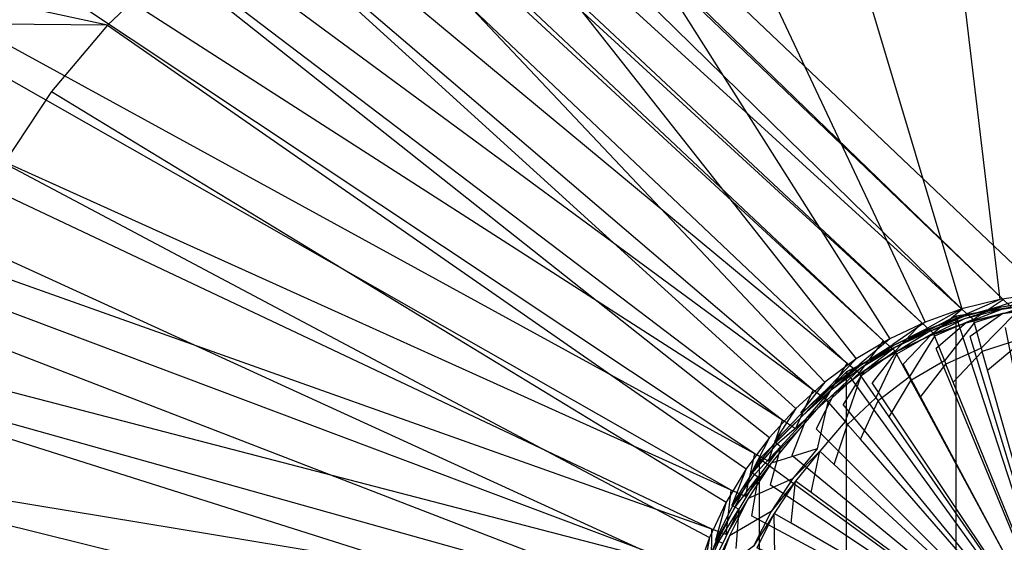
# Model space of a CAD drawing. Extents: x 0 to 0.55, y -0.45 to 0.
# Tile 16 of 29: x 0.194 to 0.269, y -0.203 to -0.163. Entities that reach past the tile are written whole.
import ezdxf

# ---------------------------------------------------------------- set-up
doc = ezdxf.new("R2010")
doc.units = 0
doc.layers.add('L0_ABLAUF60____REPLACEMTFOREMPT', color=7, linetype='CONTINUOUS')
doc.layers.add('L1_WT_516055_0___REPLACEMTFOREM', color=7, linetype='CONTINUOUS')

msp = doc.modelspace()

# ---------------------------------------------------------------- linework, layer by layer
at = {"layer": 'L0_ABLAUF60____REPLACEMTFOREMPT', "color": 8}
for points, invisible_edges in [([(0.275, -0.184142, 0.0542), (0.26573, -0.185611, 0.0542), (0.275, -0.214142, 0.0552), (0.275, -0.184142, 0.0542)], 14), ([(0.26573, -0.185611, 0.0532), (0.275, -0.184142, 0.0542), (0.275, -0.184142, 0.0532), (0.26573, -0.185611, 0.0532)], 13), ([(0.275, -0.184142, 0.0542), (0.26573, -0.185611, 0.0532), (0.26573, -0.185611, 0.0542), (0.275, -0.184142, 0.0542)], 14), ([(0.275, -0.244142, 0.0532), (0.26573, -0.185611, 0.0532), (0.275, -0.184142, 0.0532), (0.275, -0.244142, 0.0532)], 13), ([(0.275, -0.214142, 0.0552), (0.26573, -0.185611, 0.0542), (0.257366, -0.189872, 0.0542), (0.275, -0.214142, 0.0552)], 14), ([(0.257366, -0.189872, 0.0532), (0.26573, -0.185611, 0.0542), (0.26573, -0.185611, 0.0532), (0.257366, -0.189872, 0.0532)], 13), ([(0.26573, -0.185611, 0.0542), (0.257366, -0.189872, 0.0532), (0.257366, -0.189872, 0.0542), (0.26573, -0.185611, 0.0542)], 14), ([(0.265729, -0.242674, 0.0532), (0.257366, -0.189872, 0.0532), (0.26573, -0.185611, 0.0532), (0.265729, -0.242674, 0.0532)], 13), ([(0.265729, -0.242674, 0.0532), (0.26573, -0.185611, 0.0532), (0.275, -0.244142, 0.0532), (0.265729, -0.242674, 0.0532)], 10), ([(0.275, -0.214142, 0.0552), (0.257366, -0.189872, 0.0542), (0.250729, -0.196509, 0.0542), (0.275, -0.214142, 0.0552)], 14), ([(0.250729, -0.196509, 0.0532), (0.257366, -0.189872, 0.0542), (0.257366, -0.189872, 0.0532), (0.250729, -0.196509, 0.0532)], 13), ([(0.257366, -0.189872, 0.0542), (0.250729, -0.196509, 0.0532), (0.250729, -0.196509, 0.0542), (0.257366, -0.189872, 0.0542)], 14), ([(0.257366, -0.238413, 0.0532), (0.250729, -0.196509, 0.0532), (0.257366, -0.189872, 0.0532), (0.257366, -0.238413, 0.0532)], 13), ([(0.257366, -0.238413, 0.0532), (0.257366, -0.189872, 0.0532), (0.265729, -0.242674, 0.0532), (0.257366, -0.238413, 0.0532)], 10), ([(0.275, -0.214142, 0.0552), (0.250729, -0.196509, 0.0542), (0.246468, -0.204872, 0.0542), (0.275, -0.214142, 0.0552)], 14), ([(0.250729, -0.196509, 0.0542), (0.246468, -0.204872, 0.0532), (0.246468, -0.204872, 0.0542), (0.250729, -0.196509, 0.0542)], 13), ([(0.246468, -0.204872, 0.0532), (0.250729, -0.196509, 0.0542), (0.250729, -0.196509, 0.0532), (0.246468, -0.204872, 0.0532)], 14), ([(0.250729, -0.231776, 0.0532), (0.246468, -0.204872, 0.0532), (0.250729, -0.196509, 0.0532), (0.250729, -0.231776, 0.0532)], 13), ([(0.250729, -0.231776, 0.0532), (0.250729, -0.196509, 0.0532), (0.257366, -0.238413, 0.0532), (0.250729, -0.231776, 0.0532)], 10)]:
    msp.add_3dface(points, dxfattribs=dict(at, invisible_edges=invisible_edges))
at = {"layer": 'L1_WT_516055_0___REPLACEMTFOREM', "color": 8}
for points, invisible_edges in [([(0.081177, -0.002028, 0.01), (0.269334, -0.184339, 0.01), (0.081121, -0.003506, 0.01), (0.081177, -0.002028, 0.01)], 13), ([(0.468823, -0.002028, 0.01), (0.272533, -0.183989, 0.01), (0.081177, -0.002028, 0.01), (0.468823, -0.002028, 0.01)], 13), ([(0.269334, -0.184339, 0.01), (0.081177, -0.002028, 0.01), (0.272533, -0.183989, 0.01), (0.269334, -0.184339, 0.01)], 14), ([(0.081121, -0.003506, 0.01), (0.266168, -0.185066, 0.01), (0.080671, -0.01551, 0.01), (0.081121, -0.003506, 0.01)], 13), ([(0.266168, -0.185066, 0.01), (0.081121, -0.003506, 0.01), (0.269334, -0.184339, 0.01), (0.266168, -0.185066, 0.01)], 14), ([(0.080671, -0.01551, 0.01), (0.263121, -0.18611, 0.01), (0.080559, -0.018478, 0.01), (0.080671, -0.01551, 0.01)], 13), ([(0.263121, -0.18611, 0.01), (0.080671, -0.01551, 0.01), (0.266168, -0.185066, 0.01), (0.263121, -0.18611, 0.01)], 14), ([(0.080559, -0.018478, 0.01), (0.260208, -0.187484, 0.01), (0.079498, -0.020635, 0.01), (0.080559, -0.018478, 0.01)], 13), ([(0.260208, -0.187484, 0.01), (0.080559, -0.018478, 0.01), (0.263121, -0.18611, 0.01), (0.260208, -0.187484, 0.01)], 14), ([(0.079498, -0.020635, 0.01), (0.257422, -0.189218, 0.01), (0.078437, -0.040521, 0.01), (0.079498, -0.020635, 0.01)], 13), ([(0.257422, -0.189218, 0.01), (0.079498, -0.020635, 0.01), (0.260208, -0.187484, 0.01), (0.257422, -0.189218, 0.01)], 14), ([(0.078437, -0.040521, 0.01), (0.254836, -0.191252, 0.01), (0.077377, -0.060406, 0.01), (0.078437, -0.040521, 0.01)], 13), ([(0.254836, -0.191252, 0.01), (0.078437, -0.040521, 0.01), (0.257422, -0.189218, 0.01), (0.254836, -0.191252, 0.01)], 14), ([(0.077377, -0.060406, 0.01), (0.252483, -0.193561, 0.01), (0.076316, -0.080291, 0.01), (0.077377, -0.060406, 0.01)], 13), ([(0.252483, -0.193561, 0.01), (0.077377, -0.060406, 0.01), (0.254836, -0.191252, 0.01), (0.252483, -0.193561, 0.01)], 14), ([(0.076316, -0.080291, 0.01), (0.250391, -0.196121, 0.01), (0.075256, -0.100177, 0.01), (0.076316, -0.080291, 0.01)], 13), ([(0.250391, -0.196121, 0.01), (0.076316, -0.080291, 0.01), (0.252483, -0.193561, 0.01), (0.250391, -0.196121, 0.01)], 14), ([(0.075256, -0.100177, 0.01), (0.248588, -0.1989, 0.01), (0.074195, -0.120062, 0.01), (0.075256, -0.100177, 0.01)], 13), ([(0.248588, -0.1989, 0.01), (0.075256, -0.100177, 0.01), (0.250391, -0.196121, 0.01), (0.248588, -0.1989, 0.01)], 14), ([(0.074195, -0.120062, 0.01), (0.247096, -0.201867, 0.01), (0.073135, -0.139948, 0.01), (0.074195, -0.120062, 0.01)], 13), ([(0.247096, -0.201867, 0.01), (0.074195, -0.120062, 0.01), (0.248588, -0.1989, 0.01), (0.247096, -0.201867, 0.01)], 14), ([(0.073135, -0.139948, 0.01), (0.245935, -0.204985, 0.01), (0.072074, -0.159833, 0.01), (0.073135, -0.139948, 0.01)], 13), ([(0.245935, -0.204985, 0.01), (0.073135, -0.139948, 0.01), (0.247096, -0.201867, 0.01), (0.245935, -0.204985, 0.01)], 14), ([(0.269071, -0.184336, 0.055), (0.263938, -0.141149, 0.055), (0.253189, -0.141754, 0.055), (0.269071, -0.184336, 0.055)], 13), ([(0.272021, -0.183898, 0.055), (0.275, -0.140909, 0.055), (0.263938, -0.141149, 0.055), (0.272021, -0.183898, 0.055)], 13), ([(0.263938, -0.141149, 0.055), (0.269071, -0.184336, 0.055), (0.272021, -0.183898, 0.055), (0.263938, -0.141149, 0.055)], 14), ([(0.266178, -0.185061, 0.055), (0.253189, -0.141754, 0.055), (0.243038, -0.142885, 0.055), (0.266178, -0.185061, 0.055)], 13), ([(0.253189, -0.141754, 0.055), (0.266178, -0.185061, 0.055), (0.269071, -0.184336, 0.055), (0.253189, -0.141754, 0.055)], 14), ([(0.26337, -0.186065, 0.055), (0.243038, -0.142885, 0.055), (0.233713, -0.144738, 0.055), (0.26337, -0.186065, 0.055)], 13), ([(0.243038, -0.142885, 0.055), (0.26337, -0.186065, 0.055), (0.266178, -0.185061, 0.055), (0.243038, -0.142885, 0.055)], 14), ([(0.260674, -0.18734, 0.055), (0.233713, -0.144738, 0.055), (0.225354, -0.147358, 0.055), (0.260674, -0.18734, 0.055)], 13), ([(0.233713, -0.144738, 0.055), (0.260674, -0.18734, 0.055), (0.26337, -0.186065, 0.055), (0.233713, -0.144738, 0.055)], 14), ([(0.258116, -0.188874, 0.055), (0.225354, -0.147358, 0.055), (0.217989, -0.150653, 0.055), (0.258116, -0.188874, 0.055)], 13), ([(0.225354, -0.147358, 0.055), (0.258116, -0.188874, 0.055), (0.260674, -0.18734, 0.055), (0.225354, -0.147358, 0.055)], 14), ([(0.255721, -0.19065, 0.055), (0.217989, -0.150653, 0.055), (0.211549, -0.154485, 0.055), (0.255721, -0.19065, 0.055)], 13), ([(0.217989, -0.150653, 0.055), (0.255721, -0.19065, 0.055), (0.258116, -0.188874, 0.055), (0.217989, -0.150653, 0.055)], 14), ([(0.253511, -0.192653, 0.055), (0.211549, -0.154485, 0.055), (0.205923, -0.158751, 0.055), (0.253511, -0.192653, 0.055)], 13), ([(0.211549, -0.154485, 0.055), (0.253511, -0.192653, 0.055), (0.255721, -0.19065, 0.055), (0.211549, -0.154485, 0.055)], 14), ([(0.201014, -0.163415, 0.055), (0.16937, -0.156578, 0.06), (0.163753, -0.163, 0.06), (0.201014, -0.163415, 0.055)], 14), ([(0.205923, -0.158751, 0.055), (0.16937, -0.156578, 0.06), (0.201014, -0.163415, 0.055), (0.205923, -0.158751, 0.055)], 14), ([(0.251508, -0.194863, 0.055), (0.205923, -0.158751, 0.055), (0.201014, -0.163415, 0.055), (0.251508, -0.194863, 0.055)], 13), ([(0.205923, -0.158751, 0.055), (0.251508, -0.194863, 0.055), (0.253511, -0.192653, 0.055), (0.205923, -0.158751, 0.055)], 14), ([(0.072074, -0.159833, 0.01), (0.245121, -0.208215, 0.01), (0.07102, -0.17961, 0.01), (0.072074, -0.159833, 0.01)], 13), ([(0.245121, -0.208215, 0.01), (0.072074, -0.159833, 0.01), (0.245935, -0.204985, 0.01), (0.245121, -0.208215, 0.01)], 14), ([(0.201014, -0.163415, 0.055), (0.163753, -0.163, 0.06), (0.19676, -0.168473, 0.055), (0.201014, -0.163415, 0.055)], 14), ([(0.163753, -0.163, 0.06), (0.193127, -0.173926, 0.055), (0.19676, -0.168473, 0.055), (0.163753, -0.163, 0.06)], 14), ([(0.249731, -0.197258, 0.055), (0.201014, -0.163415, 0.055), (0.19676, -0.168473, 0.055), (0.249731, -0.197258, 0.055)], 13), ([(0.201014, -0.163415, 0.055), (0.249731, -0.197258, 0.055), (0.251508, -0.194863, 0.055), (0.201014, -0.163415, 0.055)], 14), ([(0.248198, -0.199816, 0.055), (0.19676, -0.168473, 0.055), (0.193127, -0.173926, 0.055), (0.248198, -0.199816, 0.055)], 13), ([(0.19676, -0.168473, 0.055), (0.248198, -0.199816, 0.055), (0.249731, -0.197258, 0.055), (0.19676, -0.168473, 0.055)], 14), ([(0.246923, -0.202512, 0.055), (0.193127, -0.173926, 0.055), (0.190071, -0.179755, 0.055), (0.246923, -0.202512, 0.055)], 13), ([(0.193127, -0.173926, 0.055), (0.246923, -0.202512, 0.055), (0.248198, -0.199816, 0.055), (0.193127, -0.173926, 0.055)], 14), ([(0.245121, -0.208215, 0.01), (0.072094, -0.203389, 0.01), (0.07102, -0.17961, 0.01), (0.245121, -0.208215, 0.01)], 13), ([(0.245918, -0.20532, 0.055), (0.190071, -0.179755, 0.055), (0.187547, -0.185932, 0.055), (0.245918, -0.20532, 0.055)], 13), ([(0.190071, -0.179755, 0.055), (0.245918, -0.20532, 0.055), (0.246923, -0.202512, 0.055), (0.190071, -0.179755, 0.055)], 14), ([(0.269167, -0.184819, 0.055), (0.272021, -0.183898, 0.055), (0.269071, -0.184336, 0.055), (0.269167, -0.184819, 0.055)], 13), ([(0.272021, -0.183898, 0.055), (0.269167, -0.184819, 0.055), (0.27207, -0.184389, 0.055), (0.272021, -0.183898, 0.055)], 14), ([(0.269334, -0.184339, 0.01), (0.267039, -0.185862, 0.01), (0.266168, -0.185066, 0.01), (0.269334, -0.184339, 0.01)], 13), ([(0.266321, -0.185532, 0.055), (0.269071, -0.184336, 0.055), (0.266178, -0.185061, 0.055), (0.266321, -0.185532, 0.055)], 13), ([(0.269071, -0.184336, 0.055), (0.266321, -0.185532, 0.055), (0.269167, -0.184819, 0.055), (0.269071, -0.184336, 0.055)], 14), ([(0.267039, -0.185862, 0.01), (0.269334, -0.184339, 0.01), (0.270184, -0.185157, 0.01), (0.267039, -0.185862, 0.01)], 14), ([(0.269183, -0.184897, 0.053991), (0.27207, -0.184389, 0.055), (0.269167, -0.184819, 0.055), (0.269183, -0.184897, 0.053991)], 14), ([(0.27207, -0.184389, 0.055), (0.269183, -0.184897, 0.053991), (0.272077, -0.184467, 0.053991), (0.27207, -0.184389, 0.055)], 13), ([(0.26922, -0.185085, 0.051544), (0.272077, -0.184467, 0.053991), (0.269183, -0.184897, 0.053991), (0.26922, -0.185085, 0.051544)], 14), ([(0.272077, -0.184467, 0.053991), (0.26922, -0.185085, 0.051544), (0.272096, -0.184658, 0.051544), (0.272077, -0.184467, 0.053991)], 13), ([(0.269287, -0.18542, 0.05), (0.272096, -0.184658, 0.051544), (0.26922, -0.185085, 0.051544), (0.269287, -0.18542, 0.05)], 14), ([(0.272096, -0.184658, 0.051544), (0.269287, -0.18542, 0.05), (0.27213, -0.184998, 0.05), (0.272096, -0.184658, 0.051544)], 13), ([(0.272533, -0.183989, 0.01), (0.270184, -0.185157, 0.01), (0.269334, -0.184339, 0.01), (0.272533, -0.183989, 0.01)], 13), ([(0.266168, -0.185066, 0.01), (0.26399, -0.186908, 0.01), (0.263121, -0.18611, 0.01), (0.266168, -0.185066, 0.01)], 13), ([(0.263559, -0.18652, 0.055), (0.266178, -0.185061, 0.055), (0.26337, -0.186065, 0.055), (0.263559, -0.18652, 0.055)], 13), ([(0.266178, -0.185061, 0.055), (0.263559, -0.18652, 0.055), (0.266321, -0.185532, 0.055), (0.266178, -0.185061, 0.055)], 14), ([(0.26399, -0.186908, 0.01), (0.266168, -0.185066, 0.01), (0.267039, -0.185862, 0.01), (0.26399, -0.186908, 0.01)], 14), ([(0.266344, -0.185608, 0.053991), (0.269167, -0.184819, 0.055), (0.266321, -0.185532, 0.055), (0.266344, -0.185608, 0.053991)], 14), ([(0.269167, -0.184819, 0.055), (0.266344, -0.185608, 0.053991), (0.269183, -0.184897, 0.053991), (0.269167, -0.184819, 0.055)], 13), ([(0.2664, -0.185792, 0.051544), (0.269183, -0.184897, 0.053991), (0.266344, -0.185608, 0.053991), (0.2664, -0.185792, 0.051544)], 14), ([(0.269183, -0.184897, 0.053991), (0.2664, -0.185792, 0.051544), (0.26922, -0.185085, 0.051544), (0.269183, -0.184897, 0.053991)], 13), ([(0.266499, -0.186118, 0.05), (0.26922, -0.185085, 0.051544), (0.2664, -0.185792, 0.051544), (0.266499, -0.186118, 0.05)], 14), ([(0.26922, -0.185085, 0.051544), (0.266499, -0.186118, 0.05), (0.269287, -0.18542, 0.05), (0.26922, -0.185085, 0.051544)], 13), ([(0.266813, -0.187155, 0.05), (0.269287, -0.18542, 0.05), (0.266499, -0.186118, 0.05), (0.266813, -0.187155, 0.05)], 13), ([(0.269287, -0.18542, 0.05), (0.266813, -0.187155, 0.05), (0.269498, -0.186482, 0.05), (0.269287, -0.18542, 0.05)], 14), ([(0.270184, -0.185157, 0.01), (0.267109, -0.186109, 0.008989), (0.267039, -0.185862, 0.01), (0.270184, -0.185157, 0.01)], 14), ([(0.267109, -0.186109, 0.008989), (0.270184, -0.185157, 0.01), (0.270227, -0.185411, 0.008989), (0.267109, -0.186109, 0.008989)], 13), ([(0.270227, -0.185411, 0.008989), (0.267656, -0.188043, 0.001092), (0.267109, -0.186109, 0.008989), (0.270227, -0.185411, 0.008989)], 14), ([(0.267656, -0.188043, 0.001092), (0.270227, -0.185411, 0.008989), (0.270558, -0.187393, 0.001092), (0.267656, -0.188043, 0.001092)], 13), ([(0.269498, -0.186482, 0.05), (0.27213, -0.184998, 0.05), (0.269287, -0.18542, 0.05), (0.269498, -0.186482, 0.05)], 13), ([(0.245194, -0.208213, 0.055), (0.187547, -0.185932, 0.055), (0.185545, -0.192442, 0.055), (0.245194, -0.208213, 0.055)], 13), ([(0.187547, -0.185932, 0.055), (0.245194, -0.208213, 0.055), (0.245918, -0.20532, 0.055), (0.187547, -0.185932, 0.055)], 14), ([(0.263121, -0.18611, 0.01), (0.261075, -0.188284, 0.01), (0.260208, -0.187484, 0.01), (0.263121, -0.18611, 0.01)], 13), ([(0.260906, -0.187775, 0.055), (0.26337, -0.186065, 0.055), (0.260674, -0.18734, 0.055), (0.260906, -0.187775, 0.055)], 13), ([(0.26337, -0.186065, 0.055), (0.260906, -0.187775, 0.055), (0.263559, -0.18652, 0.055), (0.26337, -0.186065, 0.055)], 14), ([(0.261075, -0.188284, 0.01), (0.263121, -0.18611, 0.01), (0.26399, -0.186908, 0.01), (0.261075, -0.188284, 0.01)], 14), ([(0.263589, -0.186594, 0.053991), (0.266321, -0.185532, 0.055), (0.263559, -0.18652, 0.055), (0.263589, -0.186594, 0.053991)], 14), ([(0.266321, -0.185532, 0.055), (0.263589, -0.186594, 0.053991), (0.266344, -0.185608, 0.053991), (0.266321, -0.185532, 0.055)], 13), ([(0.263662, -0.186771, 0.051544), (0.266344, -0.185608, 0.053991), (0.263589, -0.186594, 0.053991), (0.263662, -0.186771, 0.051544)], 14), ([(0.266344, -0.185608, 0.053991), (0.263662, -0.186771, 0.051544), (0.2664, -0.185792, 0.051544), (0.266344, -0.185608, 0.053991)], 13), ([(0.263793, -0.187086, 0.05), (0.2664, -0.185792, 0.051544), (0.263662, -0.186771, 0.051544), (0.263793, -0.187086, 0.05)], 14), ([(0.2664, -0.185792, 0.051544), (0.263793, -0.187086, 0.05), (0.266499, -0.186118, 0.05), (0.2664, -0.185792, 0.051544)], 13), ([(0.264208, -0.188087, 0.05), (0.266499, -0.186118, 0.05), (0.263793, -0.187086, 0.05), (0.264208, -0.188087, 0.05)], 13), ([(0.267039, -0.185862, 0.01), (0.264087, -0.187147, 0.008989), (0.26399, -0.186908, 0.01), (0.267039, -0.185862, 0.01)], 14), ([(0.264087, -0.187147, 0.008989), (0.267039, -0.185862, 0.01), (0.267109, -0.186109, 0.008989), (0.264087, -0.187147, 0.008989)], 13), ([(0.267109, -0.186109, 0.008989), (0.264843, -0.189009, 0.001092), (0.264087, -0.187147, 0.008989), (0.267109, -0.186109, 0.008989)], 14), ([(0.266499, -0.186118, 0.05), (0.264208, -0.188087, 0.05), (0.266813, -0.187155, 0.05), (0.266499, -0.186118, 0.05)], 14), ([(0.264843, -0.189009, 0.001092), (0.267109, -0.186109, 0.008989), (0.267656, -0.188043, 0.001092), (0.264843, -0.189009, 0.001092)], 13), ([(0.260944, -0.187845, 0.053991), (0.263559, -0.18652, 0.055), (0.260906, -0.187775, 0.055), (0.260944, -0.187845, 0.053991)], 14), ([(0.263559, -0.18652, 0.055), (0.260944, -0.187845, 0.053991), (0.263589, -0.186594, 0.053991), (0.263559, -0.18652, 0.055)], 13), ([(0.261034, -0.188014, 0.051544), (0.263589, -0.186594, 0.053991), (0.260944, -0.187845, 0.053991), (0.261034, -0.188014, 0.051544)], 14), ([(0.263589, -0.186594, 0.053991), (0.261034, -0.188014, 0.051544), (0.263662, -0.186771, 0.051544), (0.263589, -0.186594, 0.053991)], 13), ([(0.261195, -0.188315, 0.05), (0.263662, -0.186771, 0.051544), (0.261034, -0.188014, 0.051544), (0.261195, -0.188315, 0.05)], 14), ([(0.26399, -0.186908, 0.01), (0.261198, -0.18851, 0.008989), (0.261075, -0.188284, 0.01), (0.26399, -0.186908, 0.01)], 14), ([(0.263662, -0.186771, 0.051544), (0.261195, -0.188315, 0.05), (0.263793, -0.187086, 0.05), (0.263662, -0.186771, 0.051544)], 13), ([(0.261198, -0.18851, 0.008989), (0.26399, -0.186908, 0.01), (0.264087, -0.187147, 0.008989), (0.261198, -0.18851, 0.008989)], 13), ([(0.275, -0.214142, 0.05), (0.269498, -0.186482, 0.05), (0.266813, -0.187155, 0.05), (0.275, -0.214142, 0.05)], 14), ([(0.260208, -0.187484, 0.01), (0.258329, -0.189972, 0.01), (0.257422, -0.189218, 0.01), (0.260208, -0.187484, 0.01)], 13), ([(0.25839, -0.189283, 0.055), (0.260674, -0.18734, 0.055), (0.258116, -0.188874, 0.055), (0.25839, -0.189283, 0.055)], 13), ([(0.258329, -0.189972, 0.01), (0.260208, -0.187484, 0.01), (0.261075, -0.188284, 0.01), (0.258329, -0.189972, 0.01)], 14), ([(0.260674, -0.18734, 0.055), (0.25839, -0.189283, 0.055), (0.260906, -0.187775, 0.055), (0.260674, -0.18734, 0.055)], 14), ([(0.261706, -0.189271, 0.05), (0.263793, -0.187086, 0.05), (0.261195, -0.188315, 0.05), (0.261706, -0.189271, 0.05)], 13), ([(0.264087, -0.187147, 0.008989), (0.262154, -0.190278, 0.001092), (0.261198, -0.18851, 0.008989), (0.264087, -0.187147, 0.008989)], 14), ([(0.263793, -0.187086, 0.05), (0.261706, -0.189271, 0.05), (0.264208, -0.188087, 0.05), (0.263793, -0.187086, 0.05)], 14), ([(0.262154, -0.190278, 0.001092), (0.264087, -0.187147, 0.008989), (0.264843, -0.189009, 0.001092), (0.262154, -0.190278, 0.001092)], 13), ([(0.275, -0.214142, 0.05), (0.266813, -0.187155, 0.05), (0.264208, -0.188087, 0.05), (0.275, -0.214142, 0.05)], 14), ([(0.270558, -0.187393, 0.001092), (0.267732, -0.188311), (0.267656, -0.188043, 0.001092), (0.270558, -0.187393, 0.001092)], 14), ([(0.267732, -0.188311), (0.270558, -0.187393, 0.001092), (0.270603, -0.187667), (0.267732, -0.188311)], 13), ([(0.270603, -0.187667), (0.268136, -0.189741), (0.267732, -0.188311), (0.270603, -0.187667)], 13), ([(0.268136, -0.189741), (0.270603, -0.187667), (0.270848, -0.189133), (0.268136, -0.189741)], 14), ([(0.261075, -0.188284, 0.01), (0.258476, -0.190183, 0.008989), (0.258329, -0.189972, 0.01), (0.261075, -0.188284, 0.01)], 14), ([(0.258434, -0.189349, 0.053991), (0.260906, -0.187775, 0.055), (0.25839, -0.189283, 0.055), (0.258434, -0.189349, 0.053991)], 14), ([(0.260906, -0.187775, 0.055), (0.258434, -0.189349, 0.053991), (0.260944, -0.187845, 0.053991), (0.260906, -0.187775, 0.055)], 13), ([(0.25854, -0.189509, 0.051544), (0.260944, -0.187845, 0.053991), (0.258434, -0.189349, 0.053991), (0.25854, -0.189509, 0.051544)], 14), ([(0.258476, -0.190183, 0.008989), (0.261075, -0.188284, 0.01), (0.261198, -0.18851, 0.008989), (0.258476, -0.190183, 0.008989)], 13), ([(0.260944, -0.187845, 0.053991), (0.25854, -0.189509, 0.051544), (0.261034, -0.188014, 0.051544), (0.260944, -0.187845, 0.053991)], 13), ([(0.25873, -0.189793, 0.05), (0.261034, -0.188014, 0.051544), (0.25854, -0.189509, 0.051544), (0.25873, -0.189793, 0.05)], 14), ([(0.261034, -0.188014, 0.051544), (0.25873, -0.189793, 0.05), (0.261195, -0.188315, 0.05), (0.261034, -0.188014, 0.051544)], 13), ([(0.259332, -0.190693, 0.05), (0.261195, -0.188315, 0.05), (0.25873, -0.189793, 0.05), (0.259332, -0.190693, 0.05)], 13), ([(0.261195, -0.188315, 0.05), (0.259332, -0.190693, 0.05), (0.261706, -0.189271, 0.05), (0.261195, -0.188315, 0.05)], 14), ([(0.275, -0.214142, 0.05), (0.264208, -0.188087, 0.05), (0.261706, -0.189271, 0.05), (0.275, -0.214142, 0.05)], 14), ([(0.267656, -0.188043, 0.001092), (0.264948, -0.189266), (0.264843, -0.189009, 0.001092), (0.267656, -0.188043, 0.001092)], 14), ([(0.264948, -0.189266), (0.267656, -0.188043, 0.001092), (0.267732, -0.188311), (0.264948, -0.189266)], 13), ([(0.267732, -0.188311), (0.265507, -0.190643), (0.264948, -0.189266), (0.267732, -0.188311)], 13), ([(0.265507, -0.190643), (0.267732, -0.188311), (0.268136, -0.189741), (0.265507, -0.190643)], 14), ([(0.257422, -0.189218, 0.01), (0.255785, -0.191952, 0.01), (0.254836, -0.191252, 0.01), (0.257422, -0.189218, 0.01)], 13), ([(0.256033, -0.191031, 0.055), (0.258116, -0.188874, 0.055), (0.255721, -0.19065, 0.055), (0.256033, -0.191031, 0.055)], 13), ([(0.255785, -0.191952, 0.01), (0.257422, -0.189218, 0.01), (0.258329, -0.189972, 0.01), (0.255785, -0.191952, 0.01)], 14), ([(0.258116, -0.188874, 0.055), (0.256033, -0.191031, 0.055), (0.25839, -0.189283, 0.055), (0.258116, -0.188874, 0.055)], 14), ([(0.261198, -0.18851, 0.008989), (0.259621, -0.191835, 0.001092), (0.258476, -0.190183, 0.008989), (0.261198, -0.18851, 0.008989)], 14), ([(0.259621, -0.191835, 0.001092), (0.261198, -0.18851, 0.008989), (0.262154, -0.190278, 0.001092), (0.259621, -0.191835, 0.001092)], 13), ([(0.264843, -0.189009, 0.001092), (0.262286, -0.190522), (0.262154, -0.190278, 0.001092), (0.264843, -0.189009, 0.001092)], 14), ([(0.262286, -0.190522), (0.264843, -0.189009, 0.001092), (0.264948, -0.189266), (0.262286, -0.190522)], 13), ([(0.275, -0.214021), (0.268136, -0.189741), (0.270848, -0.189133), (0.275, -0.214021)], 14), ([(0.256083, -0.191092, 0.053991), (0.25839, -0.189283, 0.055), (0.256033, -0.191031, 0.055), (0.256083, -0.191092, 0.053991)], 14), ([(0.25839, -0.189283, 0.055), (0.256083, -0.191092, 0.053991), (0.258434, -0.189349, 0.053991), (0.25839, -0.189283, 0.055)], 13), ([(0.256205, -0.191241, 0.051544), (0.258434, -0.189349, 0.053991), (0.256083, -0.191092, 0.053991), (0.256205, -0.191241, 0.051544)], 14), ([(0.258434, -0.189349, 0.053991), (0.256205, -0.191241, 0.051544), (0.25854, -0.189509, 0.051544), (0.258434, -0.189349, 0.053991)], 13), ([(0.256422, -0.191505, 0.05), (0.25854, -0.189509, 0.051544), (0.256205, -0.191241, 0.051544), (0.256422, -0.191505, 0.05)], 14), ([(0.25854, -0.189509, 0.051544), (0.256422, -0.191505, 0.05), (0.25873, -0.189793, 0.05), (0.25854, -0.189509, 0.051544)], 13), ([(0.257109, -0.192342, 0.05), (0.25873, -0.189793, 0.05), (0.256422, -0.191505, 0.05), (0.257109, -0.192342, 0.05)], 13), ([(0.25873, -0.189793, 0.05), (0.257109, -0.192342, 0.05), (0.259332, -0.190693, 0.05), (0.25873, -0.189793, 0.05)], 14), ([(0.275, -0.214142, 0.05), (0.261706, -0.189271, 0.05), (0.259332, -0.190693, 0.05), (0.275, -0.214142, 0.05)], 14), ([(0.264948, -0.189266), (0.262994, -0.191829), (0.262286, -0.190522), (0.264948, -0.189266)], 13), ([(0.262994, -0.191829), (0.264948, -0.189266), (0.265507, -0.190643), (0.262994, -0.191829)], 14), ([(0.275, -0.214021), (0.265507, -0.190643), (0.268136, -0.189741), (0.275, -0.214021)], 14), ([(0.253859, -0.193001, 0.055), (0.255721, -0.19065, 0.055), (0.253511, -0.192653, 0.055), (0.253859, -0.193001, 0.055)], 13), ([(0.255721, -0.19065, 0.055), (0.253859, -0.193001, 0.055), (0.256033, -0.191031, 0.055), (0.255721, -0.19065, 0.055)], 14), ([(0.258329, -0.189972, 0.01), (0.255954, -0.192146, 0.008989), (0.255785, -0.191952, 0.01), (0.258329, -0.189972, 0.01)], 14), ([(0.255954, -0.192146, 0.008989), (0.258329, -0.189972, 0.01), (0.258476, -0.190183, 0.008989), (0.255954, -0.192146, 0.008989)], 13), ([(0.258476, -0.190183, 0.008989), (0.257274, -0.193661, 0.001092), (0.255954, -0.192146, 0.008989), (0.258476, -0.190183, 0.008989)], 14), ([(0.275, -0.214142, 0.05), (0.259332, -0.190693, 0.05), (0.257109, -0.192342, 0.05), (0.275, -0.214142, 0.05)], 14), ([(0.257274, -0.193661, 0.001092), (0.258476, -0.190183, 0.008989), (0.259621, -0.191835, 0.001092), (0.257274, -0.193661, 0.001092)], 13), ([(0.262154, -0.190278, 0.001092), (0.259779, -0.192063), (0.259621, -0.191835, 0.001092), (0.262154, -0.190278, 0.001092)], 14), ([(0.259779, -0.192063), (0.262154, -0.190278, 0.001092), (0.262286, -0.190522), (0.259779, -0.192063)], 13), ([(0.262286, -0.190522), (0.260626, -0.193285), (0.259779, -0.192063), (0.262286, -0.190522)], 13), ([(0.260626, -0.193285), (0.262286, -0.190522), (0.262994, -0.191829), (0.260626, -0.193285)], 14), ([(0.275, -0.214021), (0.262994, -0.191829), (0.265507, -0.190643), (0.275, -0.214021)], 14), ([(0.254836, -0.191252, 0.01), (0.253475, -0.1942, 0.01), (0.252483, -0.193561, 0.01), (0.254836, -0.191252, 0.01)], 13), ([(0.253475, -0.1942, 0.01), (0.254836, -0.191252, 0.01), (0.255785, -0.191952, 0.01), (0.253475, -0.1942, 0.01)], 14), ([(0.253915, -0.193058, 0.053991), (0.256033, -0.191031, 0.055), (0.253859, -0.193001, 0.055), (0.253915, -0.193058, 0.053991)], 14), ([(0.256033, -0.191031, 0.055), (0.253915, -0.193058, 0.053991), (0.256083, -0.191092, 0.053991), (0.256033, -0.191031, 0.055)], 13), ([(0.254051, -0.193193, 0.051544), (0.256083, -0.191092, 0.053991), (0.253915, -0.193058, 0.053991), (0.254051, -0.193193, 0.051544)], 14), ([(0.256083, -0.191092, 0.053991), (0.254051, -0.193193, 0.051544), (0.256205, -0.191241, 0.051544), (0.256083, -0.191092, 0.053991)], 13), ([(0.254292, -0.193435, 0.05), (0.256205, -0.191241, 0.051544), (0.254051, -0.193193, 0.051544), (0.254292, -0.193435, 0.05)], 14), ([(0.256205, -0.191241, 0.051544), (0.254292, -0.193435, 0.05), (0.256422, -0.191505, 0.05), (0.256205, -0.191241, 0.051544)], 13), ([(0.255785, -0.191952, 0.01), (0.253664, -0.194374, 0.008989), (0.253475, -0.1942, 0.01), (0.255785, -0.191952, 0.01)], 14), ([(0.253664, -0.194374, 0.008989), (0.255785, -0.191952, 0.01), (0.255954, -0.192146, 0.008989), (0.253664, -0.194374, 0.008989)], 13), ([(0.255954, -0.192146, 0.008989), (0.255143, -0.195735, 0.001092), (0.253664, -0.194374, 0.008989), (0.255954, -0.192146, 0.008989)], 14), ([(0.255058, -0.194201, 0.05), (0.256422, -0.191505, 0.05), (0.254292, -0.193435, 0.05), (0.255058, -0.194201, 0.05)], 13), ([(0.256422, -0.191505, 0.05), (0.255058, -0.194201, 0.05), (0.257109, -0.192342, 0.05), (0.256422, -0.191505, 0.05)], 14), ([(0.255143, -0.195735, 0.001092), (0.255954, -0.192146, 0.008989), (0.257274, -0.193661, 0.001092), (0.255143, -0.195735, 0.001092)], 13), ([(0.259621, -0.191835, 0.001092), (0.257457, -0.193871), (0.257274, -0.193661, 0.001092), (0.259621, -0.191835, 0.001092)], 14), ([(0.257457, -0.193871), (0.259621, -0.191835, 0.001092), (0.259779, -0.192063), (0.257457, -0.193871)], 13), ([(0.259779, -0.192063), (0.258433, -0.194992), (0.257457, -0.193871), (0.259779, -0.192063)], 13), ([(0.258433, -0.194992), (0.259779, -0.192063), (0.260626, -0.193285), (0.258433, -0.194992)], 14), ([(0.275, -0.214021), (0.260626, -0.193285), (0.262994, -0.191829), (0.275, -0.214021)], 14), ([(0.244756, -0.211164, 0.055), (0.185545, -0.192442, 0.055), (0.184144, -0.199284, 0.055), (0.244756, -0.211164, 0.055)], 13), ([(0.185545, -0.192442, 0.055), (0.244756, -0.211164, 0.055), (0.245194, -0.208213, 0.055), (0.185545, -0.192442, 0.055)], 14), ([(0.251889, -0.195175, 0.055), (0.253511, -0.192653, 0.055), (0.251508, -0.194863, 0.055), (0.251889, -0.195175, 0.055)], 13), ([(0.253511, -0.192653, 0.055), (0.251889, -0.195175, 0.055), (0.253859, -0.193001, 0.055), (0.253511, -0.192653, 0.055)], 14), ([(0.275, -0.214142, 0.05), (0.257109, -0.192342, 0.05), (0.255058, -0.194201, 0.05), (0.275, -0.214142, 0.05)], 14), ([(0.252483, -0.193561, 0.01), (0.251426, -0.196688, 0.01), (0.250391, -0.196121, 0.01), (0.252483, -0.193561, 0.01)], 13), ([(0.251426, -0.196688, 0.01), (0.252483, -0.193561, 0.01), (0.253475, -0.1942, 0.01), (0.251426, -0.196688, 0.01)], 14), ([(0.251889, -0.195175, 0.055), (0.253915, -0.193058, 0.053991), (0.253859, -0.193001, 0.055), (0.251889, -0.195175, 0.055)], 14), ([(0.253915, -0.193058, 0.053991), (0.251889, -0.195175, 0.055), (0.25195, -0.195226, 0.053991), (0.253915, -0.193058, 0.053991)], 13), ([(0.25195, -0.195226, 0.053991), (0.254051, -0.193193, 0.051544), (0.253915, -0.193058, 0.053991), (0.25195, -0.195226, 0.053991)], 14), ([(0.254051, -0.193193, 0.051544), (0.25195, -0.195226, 0.053991), (0.252098, -0.195347, 0.051544), (0.254051, -0.193193, 0.051544)], 13), ([(0.252098, -0.195347, 0.051544), (0.254292, -0.193435, 0.05), (0.254051, -0.193193, 0.051544), (0.252098, -0.195347, 0.051544)], 14), ([(0.254292, -0.193435, 0.05), (0.252098, -0.195347, 0.051544), (0.252362, -0.195564, 0.05), (0.254292, -0.193435, 0.05)], 13), ([(0.2532, -0.196251, 0.05), (0.254292, -0.193435, 0.05), (0.252362, -0.195564, 0.05), (0.2532, -0.196251, 0.05)], 13), ([(0.254292, -0.193435, 0.05), (0.2532, -0.196251, 0.05), (0.255058, -0.194201, 0.05), (0.254292, -0.193435, 0.05)], 14), ([(0.257274, -0.193661, 0.001092), (0.255347, -0.195923), (0.255143, -0.195735, 0.001092), (0.257274, -0.193661, 0.001092)], 14), ([(0.255347, -0.195923), (0.257274, -0.193661, 0.001092), (0.257457, -0.193871), (0.255347, -0.195923)], 13), ([(0.275, -0.214021), (0.258433, -0.194992), (0.260626, -0.193285), (0.275, -0.214021)], 14), ([(0.253664, -0.194374, 0.008989), (0.251426, -0.196688, 0.01), (0.253475, -0.1942, 0.01), (0.253664, -0.194374, 0.008989)], 14), ([(0.251426, -0.196688, 0.01), (0.253664, -0.194374, 0.008989), (0.251633, -0.19684, 0.008989), (0.251426, -0.196688, 0.01)], 13), ([(0.255143, -0.195735, 0.001092), (0.251633, -0.19684, 0.008989), (0.253664, -0.194374, 0.008989), (0.255143, -0.195735, 0.001092)], 14), ([(0.275, -0.214142, 0.05), (0.255058, -0.194201, 0.05), (0.2532, -0.196251, 0.05), (0.275, -0.214142, 0.05)], 14), ([(0.257457, -0.193871), (0.256441, -0.19693), (0.255347, -0.195923), (0.257457, -0.193871)], 13), ([(0.256441, -0.19693), (0.257457, -0.193871), (0.258433, -0.194992), (0.256441, -0.19693)], 14), ([(0.250141, -0.197532, 0.055), (0.251508, -0.194863, 0.055), (0.249731, -0.197258, 0.055), (0.250141, -0.197532, 0.055)], 13), ([(0.251508, -0.194863, 0.055), (0.250141, -0.197532, 0.055), (0.251889, -0.195175, 0.055), (0.251508, -0.194863, 0.055)], 14), ([(0.250141, -0.197532, 0.055), (0.25195, -0.195226, 0.053991), (0.251889, -0.195175, 0.055), (0.250141, -0.197532, 0.055)], 14), ([(0.25195, -0.195226, 0.053991), (0.250141, -0.197532, 0.055), (0.250207, -0.197576, 0.053991), (0.25195, -0.195226, 0.053991)], 13), ([(0.250207, -0.197576, 0.053991), (0.252098, -0.195347, 0.051544), (0.25195, -0.195226, 0.053991), (0.250207, -0.197576, 0.053991)], 14), ([(0.275, -0.214021), (0.256441, -0.19693), (0.258433, -0.194992), (0.275, -0.214021)], 14), ([(0.252098, -0.195347, 0.051544), (0.250207, -0.197576, 0.053991), (0.250366, -0.197683, 0.051544), (0.252098, -0.195347, 0.051544)], 13), ([(0.250366, -0.197683, 0.051544), (0.252362, -0.195564, 0.05), (0.252098, -0.195347, 0.051544), (0.250366, -0.197683, 0.051544)], 14), ([(0.252362, -0.195564, 0.05), (0.250366, -0.197683, 0.051544), (0.25065, -0.197872, 0.05), (0.252362, -0.195564, 0.05)], 13), ([(0.251551, -0.198474, 0.05), (0.252362, -0.195564, 0.05), (0.25065, -0.197872, 0.05), (0.251551, -0.198474, 0.05)], 13), ([(0.252362, -0.195564, 0.05), (0.251551, -0.198474, 0.05), (0.2532, -0.196251, 0.05), (0.252362, -0.195564, 0.05)], 14), ([(0.251633, -0.19684, 0.008989), (0.255143, -0.195735, 0.001092), (0.253252, -0.19803, 0.001092), (0.251633, -0.19684, 0.008989)], 13), ([(0.255347, -0.195923), (0.253252, -0.19803, 0.001092), (0.255143, -0.195735, 0.001092), (0.255347, -0.195923)], 14), ([(0.253252, -0.19803, 0.001092), (0.255347, -0.195923), (0.253476, -0.198195), (0.253252, -0.19803, 0.001092)], 13), ([(0.255347, -0.195923), (0.254674, -0.199075), (0.253476, -0.198195), (0.255347, -0.195923)], 13), ([(0.254674, -0.199075), (0.255347, -0.195923), (0.256441, -0.19693), (0.254674, -0.199075)], 14), ([(0.250391, -0.196121, 0.01), (0.249663, -0.199386, 0.01), (0.248588, -0.1989, 0.01), (0.250391, -0.196121, 0.01)], 13), ([(0.249663, -0.199386, 0.01), (0.250391, -0.196121, 0.01), (0.251426, -0.196688, 0.01), (0.249663, -0.199386, 0.01)], 14), ([(0.251633, -0.19684, 0.008989), (0.249663, -0.199386, 0.01), (0.251426, -0.196688, 0.01), (0.251633, -0.19684, 0.008989)], 14), ([(0.275, -0.214142, 0.05), (0.2532, -0.196251, 0.05), (0.251551, -0.198474, 0.05), (0.275, -0.214142, 0.05)], 14), ([(0.248633, -0.200049, 0.055), (0.249731, -0.197258, 0.055), (0.248198, -0.199816, 0.055), (0.248633, -0.200049, 0.055)], 13), ([(0.249731, -0.197258, 0.055), (0.248633, -0.200049, 0.055), (0.250141, -0.197532, 0.055), (0.249731, -0.197258, 0.055)], 14), ([(0.249663, -0.199386, 0.01), (0.251633, -0.19684, 0.008989), (0.249885, -0.199515, 0.008989), (0.249663, -0.199386, 0.01)], 13), ([(0.253252, -0.19803, 0.001092), (0.249885, -0.199515, 0.008989), (0.251633, -0.19684, 0.008989), (0.253252, -0.19803, 0.001092)], 14), ([(0.275, -0.214021), (0.254674, -0.199075), (0.256441, -0.19693), (0.275, -0.214021)], 14), ([(0.248633, -0.200049, 0.055), (0.250207, -0.197576, 0.053991), (0.250141, -0.197532, 0.055), (0.248633, -0.200049, 0.055)], 14), ([(0.250207, -0.197576, 0.053991), (0.248633, -0.200049, 0.055), (0.248702, -0.200086, 0.053991), (0.250207, -0.197576, 0.053991)], 13), ([(0.248702, -0.200086, 0.053991), (0.250366, -0.197683, 0.051544), (0.250207, -0.197576, 0.053991), (0.248702, -0.200086, 0.053991)], 14), ([(0.250366, -0.197683, 0.051544), (0.248702, -0.200086, 0.053991), (0.248872, -0.200176, 0.051544), (0.250366, -0.197683, 0.051544)], 13), ([(0.248872, -0.200176, 0.051544), (0.25065, -0.197872, 0.05), (0.250366, -0.197683, 0.051544), (0.248872, -0.200176, 0.051544)], 14), ([(0.25065, -0.197872, 0.05), (0.248872, -0.200176, 0.051544), (0.249173, -0.200337, 0.05), (0.25065, -0.197872, 0.05)], 13), ([(0.250128, -0.200848, 0.05), (0.25065, -0.197872, 0.05), (0.249173, -0.200337, 0.05), (0.250128, -0.200848, 0.05)], 13), ([(0.249885, -0.199515, 0.008989), (0.253252, -0.19803, 0.001092), (0.251626, -0.20052, 0.001092), (0.249885, -0.199515, 0.008989)], 13), ([(0.25065, -0.197872, 0.05), (0.250128, -0.200848, 0.05), (0.251551, -0.198474, 0.05), (0.25065, -0.197872, 0.05)], 14), ([(0.253476, -0.198195), (0.251626, -0.20052, 0.001092), (0.253252, -0.19803, 0.001092), (0.253476, -0.198195)], 14), ([(0.251626, -0.20052, 0.001092), (0.253476, -0.198195), (0.251867, -0.200659), (0.251626, -0.20052, 0.001092)], 13), ([(0.253476, -0.198195), (0.253154, -0.201402), (0.251867, -0.200659), (0.253476, -0.198195)], 13), ([(0.253154, -0.201402), (0.253476, -0.198195), (0.254674, -0.199075), (0.253154, -0.201402)], 14), ([(0.248588, -0.1989, 0.01), (0.248207, -0.202262, 0.01), (0.247096, -0.201867, 0.01), (0.248588, -0.1989, 0.01)], 13), ([(0.248207, -0.202262, 0.01), (0.248588, -0.1989, 0.01), (0.249663, -0.199386, 0.01), (0.248207, -0.202262, 0.01)], 14), ([(0.275, -0.214142, 0.05), (0.251551, -0.198474, 0.05), (0.250128, -0.200848, 0.05), (0.275, -0.214142, 0.05)], 14), ([(0.24461, -0.214142, 0.055), (0.184144, -0.199284, 0.055), (0.183505, -0.206435, 0.055), (0.24461, -0.214142, 0.055)], 13), ([(0.184144, -0.199284, 0.055), (0.24461, -0.214142, 0.055), (0.244756, -0.211164, 0.055), (0.184144, -0.199284, 0.055)], 14), ([(0.249885, -0.199515, 0.008989), (0.248207, -0.202262, 0.01), (0.249663, -0.199386, 0.01), (0.249885, -0.199515, 0.008989)], 14), ([(0.248207, -0.202262, 0.01), (0.249885, -0.199515, 0.008989), (0.248443, -0.202366, 0.008989), (0.248207, -0.202262, 0.01)], 13), ([(0.251626, -0.20052, 0.001092), (0.248443, -0.202366, 0.008989), (0.249885, -0.199515, 0.008989), (0.251626, -0.20052, 0.001092)], 14), ([(0.275, -0.214021), (0.253154, -0.201402), (0.254674, -0.199075), (0.275, -0.214021)], 14), ([(0.247378, -0.202701, 0.055), (0.248198, -0.199816, 0.055), (0.246923, -0.202512, 0.055), (0.247378, -0.202701, 0.055)], 13), ([(0.248198, -0.199816, 0.055), (0.247378, -0.202701, 0.055), (0.248633, -0.200049, 0.055), (0.248198, -0.199816, 0.055)], 14), ([(0.247378, -0.202701, 0.055), (0.248702, -0.200086, 0.053991), (0.248633, -0.200049, 0.055), (0.247378, -0.202701, 0.055)], 14), ([(0.248702, -0.200086, 0.053991), (0.247378, -0.202701, 0.055), (0.247451, -0.202731, 0.053991), (0.248702, -0.200086, 0.053991)], 13), ([(0.247451, -0.202731, 0.053991), (0.248872, -0.200176, 0.051544), (0.248702, -0.200086, 0.053991), (0.247451, -0.202731, 0.053991)], 14), ([(0.248872, -0.200176, 0.051544), (0.247451, -0.202731, 0.053991), (0.247629, -0.202805, 0.051544), (0.248872, -0.200176, 0.051544)], 13), ([(0.247629, -0.202805, 0.051544), (0.249173, -0.200337, 0.05), (0.248872, -0.200176, 0.051544), (0.247629, -0.202805, 0.051544)], 14), ([(0.249173, -0.200337, 0.05), (0.247629, -0.202805, 0.051544), (0.247944, -0.202935, 0.05), (0.249173, -0.200337, 0.05)], 13), ([(0.248945, -0.20335, 0.05), (0.249173, -0.200337, 0.05), (0.247944, -0.202935, 0.05), (0.248945, -0.20335, 0.05)], 13), ([(0.249173, -0.200337, 0.05), (0.248945, -0.20335, 0.05), (0.250128, -0.200848, 0.05), (0.249173, -0.200337, 0.05)], 14), ([(0.248443, -0.202366, 0.008989), (0.251626, -0.20052, 0.001092), (0.250283, -0.203173, 0.001092), (0.248443, -0.202366, 0.008989)], 13), ([(0.275, -0.214142, 0.05), (0.250128, -0.200848, 0.05), (0.248945, -0.20335, 0.05), (0.275, -0.214142, 0.05)], 14), ([(0.251867, -0.200659), (0.250283, -0.203173, 0.001092), (0.251626, -0.20052, 0.001092), (0.251867, -0.200659)], 14), ([(0.250283, -0.203173, 0.001092), (0.251867, -0.200659), (0.250538, -0.203285), (0.250283, -0.203173, 0.001092)], 13), ([(0.251867, -0.200659), (0.251899, -0.203882), (0.250538, -0.203285), (0.251867, -0.200659)], 13), ([(0.251899, -0.203882), (0.251867, -0.200659), (0.253154, -0.201402), (0.251899, -0.203882)], 14), ([(0.247096, -0.201867, 0.01), (0.247077, -0.205281, 0.01), (0.245935, -0.204985, 0.01), (0.247096, -0.201867, 0.01)], 13), ([(0.247077, -0.205281, 0.01), (0.247096, -0.201867, 0.01), (0.248207, -0.202262, 0.01), (0.247077, -0.205281, 0.01)], 14), ([(0.275, -0.214021), (0.251899, -0.203882), (0.253154, -0.201402), (0.275, -0.214021)], 14), ([(0.24639, -0.205463, 0.055), (0.246923, -0.202512, 0.055), (0.245918, -0.20532, 0.055), (0.24639, -0.205463, 0.055)], 13), ([(0.246923, -0.202512, 0.055), (0.24639, -0.205463, 0.055), (0.247378, -0.202701, 0.055), (0.246923, -0.202512, 0.055)], 14), ([(0.24639, -0.205463, 0.055), (0.247451, -0.202731, 0.053991), (0.247378, -0.202701, 0.055), (0.24639, -0.205463, 0.055)], 14), ([(0.247451, -0.202731, 0.053991), (0.24639, -0.205463, 0.055), (0.246466, -0.205486, 0.053991), (0.247451, -0.202731, 0.053991)], 13), ([(0.246466, -0.205486, 0.053991), (0.247629, -0.202805, 0.051544), (0.247451, -0.202731, 0.053991), (0.246466, -0.205486, 0.053991)], 14), ([(0.248443, -0.202366, 0.008989), (0.247077, -0.205281, 0.01), (0.248207, -0.202262, 0.01), (0.248443, -0.202366, 0.008989)], 14), ([(0.247077, -0.205281, 0.01), (0.248443, -0.202366, 0.008989), (0.247322, -0.205358, 0.008989), (0.247077, -0.205281, 0.01)], 13), ([(0.250283, -0.203173, 0.001092), (0.247322, -0.205358, 0.008989), (0.248443, -0.202366, 0.008989), (0.250283, -0.203173, 0.001092)], 14), ([(0.247629, -0.202805, 0.051544), (0.246466, -0.205486, 0.053991), (0.246649, -0.205542, 0.051544), (0.247629, -0.202805, 0.051544)], 13), ([(0.246649, -0.205542, 0.051544), (0.247944, -0.202935, 0.05), (0.247629, -0.202805, 0.051544), (0.246649, -0.205542, 0.051544)], 14)]:
    msp.add_3dface(points, dxfattribs=dict(at, invisible_edges=invisible_edges))

doc.saveas('drawing.dxf')
